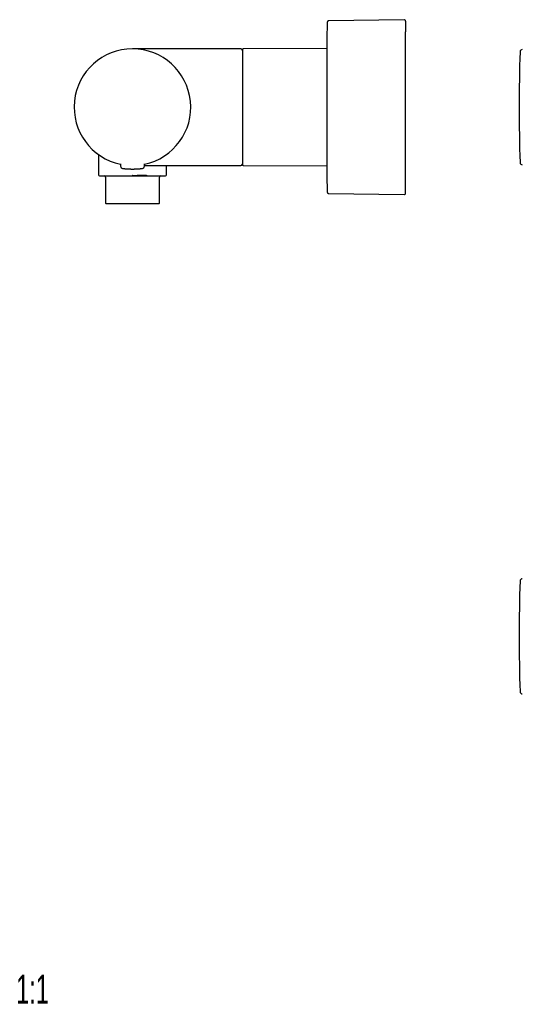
# Model space of a CAD drawing. Header units: millimetres. Extents: x 8 to 734, y 12 to 350.
# Tile 1 of 8: x 8 to 181, y 12 to 350. Entities that reach past the tile are written whole.
import ezdxf

# ---------------------------------------------------------------- set-up
doc = ezdxf.new("R2010")
doc.units = ezdxf.units.MM
doc.styles.add('SLDTEXTSTYLE0', font='TXT', dxfattribs={"width": 0.605})

msp = doc.modelspace()

# ---------------------------------------------------------------- linework, layer by layer
at = {"color": 7, "linetype": 'Continuous', "lineweight": 30}
for p, q in [((140.32, 349.56), (114.45, 349.13)), ((66.74, 339.57), (47.17, 339.57)), ((80.17, 339.57), (67.65, 339.57)), ((84.37, 339.57), (80.17, 339.57)), ((80.17, 339.56), (80.17, 339.57)), ((113.83, 339.69), (85.17, 339.57)), ((113.83, 339.69), (113.83, 299.44)), ((34.97, 303.72), (35.01, 303.69)), ((35.52, 303.31), (35.52, 296.37)), ((43.07, 300.16), (43.08, 299.35)), ((49.88, 298.49), (49.88, 298.49)), ((51.27, 299.35), (51.28, 300.16)), ((51.27, 299.57), (68.32, 299.57)), ((58.82, 296.37), (58.82, 299.57)), ((68.67, 299.57), (80.17, 299.57)), ((80.17, 299.57), (84.37, 299.57)), ((85.17, 299.57), (113.83, 299.44)), ((37.92, 295.57), (37.92, 286.67)), ((51.8, 296.07), (51.99, 296.31)), ((51.8, 296.07), (51.86, 296.07)), ((56.42, 286.67), (56.42, 295.57)), ((114.45, 290.01), (140.32, 289.58)), ((56.22, 286.47), (38.12, 286.47))]:
    msp.add_line(p, q, dxfattribs=at)
for centre, radius, start, end in [((114.46, 348.63), 0.5, 90.956, 178.6697), ((140.33, 349.06), 0.5, 0, 90.9548), ((47.17, 319.57), 20, 281.8389, 258.161), ((47.17, 319.57), 20, 281.8413, 258.1587), ((84.37, 339.07), 0.5, 0, 90), ((85.17, 339.27), 0.3, 90.25, 180), ((613.83, 337.02), 500, 179.6306, 180), ((829.83, 319.57), 649.99, 178.32705, 181.67295), ((180.92, 338.52), 0.8, 90.5, 178.327), ((613.83, 302.12), 500, 180, 180.3698), ((180.92, 300.61), 0.8, 181.673, 269.5), ((43.88, 299.36), 0.8, 180.5, 263.2497), ((50.47, 299.36), 0.8, 276.7503, 359.5), ((84.37, 300.07), 0.5, 270, 0), ((85.17, 299.87), 0.3, 180, 269.75), ((35.82, 296.37), 0.3, 180, 270), ((37.42, 295.57), 0.5, 0, 90), ((56.92, 295.57), 0.5, 90, 180), ((58.52, 296.37), 0.3, 270, 0), ((114.46, 290.51), 0.5, 181.3318, 269.044), ((140.33, 290.08), 0.5, 269.0452, 0), ((38.12, 286.67), 0.2, 180, 270), ((56.22, 286.67), 0.2, 270, 0), ((829.83, 138.17), 649.99, 178.32705, 181.67295), ((180.92, 157.13), 0.8, 90.5, 178.327), ((180.92, 119.22), 0.8, 181.673, 269.5)]:
    msp.add_arc(centre, radius, start, end, dxfattribs=at)
for points in [[(113.96, 348.64), (113.95, 347.94), (113.91, 346.54), (113.88, 344.44), (113.85, 342.34), (113.84, 340.94), (113.84, 340.24)], [(113.84, 298.89), (113.84, 298.19), (113.85, 296.79), (113.88, 294.69), (113.91, 292.59), (113.95, 291.2), (113.96, 290.5)], [(48.62, 296.07), (49.73, 296.07), (50.79, 296.07), (51.8, 296.07)]]:
    msp.add_open_spline(points, degree=3, dxfattribs=at)
for points, knots in [([(140.83, 349.06), (140.83, 349.06), (140.83, 349.06), (140.83, 349.04), (140.83, 349.02), (140.83, 348.99), (140.83, 348.96), (140.83, 348.94), (140.83, 348.92), (140.83, 348.9), (140.83, 348.88), (140.83, 348.86), (140.83, 348.82), (140.83, 348.76), (140.83, 348.67), (140.83, 348.56), (140.83, 348.45), (140.83, 348.32), (140.83, 348.2), (140.83, 348.08), (140.83, 347.98), (140.83, 347.86), (140.83, 347.75), (140.83, 347.63), (140.83, 347.51), (140.83, 347.36), (140.83, 347.2), (140.83, 347.01), (140.83, 346.81), (140.83, 346.6), (140.83, 346.39), (140.83, 346.16), (140.83, 345.93), (140.83, 345.7), (140.83, 345.53), (140.83, 345.45)], [0, 0, 0, 0, 0.030548, 0.068204, 0.101349, 0.134511, 0.167698, 0.180746, 0.193799, 0.206859, 0.219926, 0.233, 0.246083, 0.286721, 0.327296, 0.367827, 0.40833, 0.448821, 0.489317, 0.516601, 0.543901, 0.571221, 0.598566, 0.625941, 0.652229, 0.67803, 0.714113, 0.750164, 0.786193, 0.822213, 0.858235, 0.893628, 0.929046, 0.964499, 1, 1, 1, 1]), ([(140.83, 290.08), (140.83, 290.08), (140.83, 290.08), (140.83, 290.08), (140.83, 290.1), (140.83, 290.13), (140.83, 290.16), (140.83, 290.2), (140.83, 290.25), (140.83, 290.3), (140.83, 290.35), (140.83, 290.41), (140.83, 290.48), (140.83, 290.55), (140.83, 290.64), (140.83, 290.74), (140.83, 290.86), (140.83, 290.98), (140.83, 291.12), (140.83, 291.27), (140.83, 291.43), (140.83, 291.61), (140.83, 291.79), (140.83, 291.99), (140.83, 292.2), (140.83, 292.41), (140.83, 292.63), (140.83, 292.85), (140.83, 293.08), (140.83, 293.32), (140.83, 293.55), (140.83, 293.77), (140.83, 293.98), (140.83, 294.19), (140.83, 294.4), (140.83, 294.62), (140.83, 294.84), (140.83, 295.07), (140.83, 295.33), (140.83, 295.61), (140.83, 295.92), (140.83, 296.24), (140.83, 296.56), (140.83, 296.84), (140.83, 297.06), (140.83, 297.22), (140.83, 297.38), (140.83, 297.55), (140.83, 297.72), (140.83, 297.89), (140.83, 298.06), (140.83, 298.29), (140.83, 298.6), (140.83, 298.97), (140.83, 299.32), (140.83, 299.64), (140.83, 299.94), (140.83, 300.25), (140.83, 300.55), (140.83, 300.86), (140.83, 301.16), (140.83, 301.5), (140.83, 301.88), (140.83, 302.31), (140.83, 302.75), (140.83, 303.19), (140.83, 303.63), (140.83, 304.07), (140.83, 304.52), (140.83, 304.97), (140.83, 305.44), (140.83, 305.93), (140.83, 306.43), (140.83, 306.94), (140.83, 307.45), (140.83, 307.96), (140.83, 308.43), (140.83, 308.84), (140.83, 309.19), (140.83, 309.55), (140.83, 309.91), (140.83, 310.27), (140.83, 310.65), (140.83, 311.08), (140.83, 311.57), (140.83, 312.11), (140.83, 312.66), (140.83, 313.21), (140.83, 313.76), (140.83, 314.3), (140.83, 314.85), (140.83, 315.4), (140.83, 315.85), (140.83, 316.21), (140.83, 316.48), (140.83, 316.75), (140.83, 317.01), (140.83, 317.28), (140.83, 317.54), (140.83, 317.88), (140.83, 318.3), (140.83, 318.79), (140.83, 319.29), (140.83, 319.8), (140.83, 320.32), (140.83, 320.85), (140.83, 321.37), (140.83, 321.86), (140.83, 322.32), (140.83, 322.75), (140.83, 323.17), (140.83, 323.59), (140.83, 324.01), (140.83, 324.43), (140.83, 324.85), (140.83, 325.31), (140.83, 325.79), (140.83, 326.32), (140.83, 326.84), (140.83, 327.35), (140.83, 327.88), (140.83, 328.42), (140.83, 328.96), (140.83, 329.49), (140.83, 330.03), (140.83, 330.55), (140.83, 331.07), (140.83, 331.57), (140.83, 332.06), (140.83, 332.54), (140.83, 333.02), (140.83, 333.46), (140.83, 333.86), (140.83, 334.22), (140.83, 334.59), (140.83, 334.94), (140.83, 335.3), (140.83, 335.65), (140.83, 336), (140.83, 336.37), (140.83, 336.77), (140.83, 337.19), (140.83, 337.61), (140.83, 338.02), (140.83, 338.36), (140.83, 338.62), (140.83, 338.81), (140.83, 339), (140.83, 339.19), (140.83, 339.38), (140.83, 339.56), (140.83, 339.75), (140.83, 339.99), (140.83, 340.31), (140.83, 340.68), (140.83, 341.01), (140.83, 341.31), (140.83, 341.58), (140.83, 341.85), (140.83, 342.11), (140.83, 342.37), (140.83, 342.61), (140.83, 342.88), (140.83, 343.17), (140.83, 343.49), (140.83, 343.79), (140.83, 344.09), (140.83, 344.38), (140.83, 344.66), (140.83, 344.93), (140.83, 345.2), (140.83, 345.36), (140.83, 345.45)], [0, 0, 0, 0, 0.002976, 0.0097, 0.016431, 0.023169, 0.029916, 0.035401, 0.040879, 0.046351, 0.051819, 0.057282, 0.062743, 0.068202, 0.073661, 0.080525, 0.087393, 0.094266, 0.101148, 0.10804, 0.115352, 0.122652, 0.129942, 0.137226, 0.144506, 0.151785, 0.158649, 0.165516, 0.17239, 0.179272, 0.186164, 0.191534, 0.196897, 0.202255, 0.207608, 0.212958, 0.218305, 0.223651, 0.228997, 0.235718, 0.242443, 0.249173, 0.255911, 0.262659, 0.265892, 0.269123, 0.272352, 0.275578, 0.278803, 0.282026, 0.285248, 0.288469, 0.295215, 0.30196, 0.308705, 0.313868, 0.319035, 0.324205, 0.329379, 0.334559, 0.339535, 0.34442, 0.351251, 0.358076, 0.364896, 0.371714, 0.378532, 0.38523, 0.391933, 0.398642, 0.40536, 0.412617, 0.419863, 0.427102, 0.434335, 0.441566, 0.448798, 0.453669, 0.458543, 0.46342, 0.4683, 0.473185, 0.478282, 0.483462, 0.490704, 0.497938, 0.505167, 0.512393, 0.519619, 0.52672, 0.533825, 0.540938, 0.548061, 0.551499, 0.554934, 0.558366, 0.561796, 0.565224, 0.56865, 0.572074, 0.578349, 0.584622, 0.590894, 0.597615, 0.60434, 0.611071, 0.617808, 0.624556, 0.630041, 0.635519, 0.640991, 0.646458, 0.651922, 0.657382, 0.662842, 0.668301, 0.675165, 0.682033, 0.688906, 0.695788, 0.70268, 0.709992, 0.717292, 0.724582, 0.731866, 0.739146, 0.746424, 0.753289, 0.760156, 0.76703, 0.773912, 0.780804, 0.786174, 0.791537, 0.796895, 0.802248, 0.807598, 0.812945, 0.818291, 0.823637, 0.830358, 0.837083, 0.843813, 0.850551, 0.857299, 0.860532, 0.863763, 0.866991, 0.870218, 0.873443, 0.876666, 0.879888, 0.883109, 0.889855, 0.896599, 0.903344, 0.908508, 0.913675, 0.918845, 0.924019, 0.929199, 0.934175, 0.939059, 0.94589, 0.952714, 0.959534, 0.966352, 0.97317, 0.979869, 0.986572, 0.993282, 1, 1, 1, 1]), ([(80.17, 339.56), (80.03, 339.56), (79.73, 339.56), (79.27, 339.56), (78.81, 339.56), (78.33, 339.56), (77.85, 339.56), (77.36, 339.56), (76.84, 339.56), (76.29, 339.56), (75.72, 339.57), (75.14, 339.57), (74.55, 339.57), (73.94, 339.57), (73.31, 339.57), (72.66, 339.57), (72, 339.57), (71.34, 339.57), (70.67, 339.57), (69.95, 339.57), (69.19, 339.57), (68.37, 339.57), (67.56, 339.57), (67.01, 339.57), (66.74, 339.57)], [0, 0, 0, 0, 0.0330576, 0.0668995, 0.1014991, 0.1368297, 0.1728643, 0.2095762, 0.2469386, 0.2887564, 0.3312931, 0.3745128, 0.4183797, 0.4628579, 0.5106598, 0.5590662, 0.6080343, 0.6575212, 0.7074841, 0.75788, 0.8177728, 0.8781372, 0.9389031, 1, 1, 1, 1]), ([(84.87, 339.27), (84.87, 339.27), (84.87, 339.27), (84.87, 339.26), (84.87, 339.25), (84.87, 339.23), (84.87, 339.2), (84.87, 339.16), (84.87, 339.12), (84.87, 339.07), (84.87, 339.01), (84.87, 338.95), (84.87, 338.89), (84.87, 338.81), (84.87, 338.74), (84.87, 338.64), (84.87, 338.53), (84.87, 338.4), (84.87, 338.27), (84.87, 338.12), (84.87, 337.96), (84.87, 337.79), (84.87, 337.62), (84.87, 337.44), (84.87, 337.26), (84.87, 337.06), (84.87, 336.85), (84.87, 336.63), (84.87, 336.4), (84.87, 336.16), (84.87, 335.9), (84.87, 335.64), (84.87, 335.39), (84.87, 335.16), (84.87, 334.94), (84.87, 334.71), (84.87, 334.48), (84.87, 334.24), (84.87, 333.99), (84.87, 333.74), (84.87, 333.47), (84.87, 333.19), (84.87, 332.91), (84.87, 332.63), (84.87, 332.34), (84.87, 332.07), (84.87, 331.81), (84.87, 331.58), (84.87, 331.35), (84.87, 331.11), (84.87, 330.87), (84.87, 330.62), (84.87, 330.37), (84.87, 330.11), (84.87, 329.84), (84.87, 329.56), (84.87, 329.29), (84.87, 329.01), (84.87, 328.73), (84.87, 328.45), (84.87, 328.15), (84.87, 327.84), (84.87, 327.51), (84.87, 327.24), (84.87, 327.05), (84.87, 326.91), (84.87, 326.78), (84.87, 326.65), (84.87, 326.52), (84.87, 326.34), (84.87, 326.1), (84.87, 325.83), (84.87, 325.54), (84.87, 325.26), (84.87, 324.98), (84.87, 324.69), (84.87, 324.41), (84.87, 324.11), (84.87, 323.81), (84.87, 323.48), (84.87, 323.22), (84.87, 323.03), (84.87, 322.9), (84.87, 322.77), (84.87, 322.64), (84.87, 322.51), (84.87, 322.31), (84.87, 322.04), (84.87, 321.7), (84.87, 321.36), (84.87, 321.02), (84.87, 320.68), (84.87, 320.34), (84.87, 320.03), (84.87, 319.75), (84.87, 319.5), (84.87, 319.24), (84.87, 318.99), (84.87, 318.73), (84.87, 318.49), (84.87, 318.19), (84.87, 317.84), (84.87, 317.43), (84.87, 317.02), (84.87, 316.63), (84.87, 316.26), (84.87, 315.99), (84.87, 315.82), (84.87, 315.74), (84.87, 315.66), (84.87, 315.58), (84.87, 315.5), (84.87, 315.42), (84.87, 315.22), (84.87, 314.89), (84.87, 314.44), (84.87, 313.99), (84.87, 313.63), (84.87, 313.35), (84.87, 313.15), (84.87, 312.95), (84.87, 312.75), (84.87, 312.56), (84.87, 312.38), (84.87, 312.12), (84.87, 311.78), (84.87, 311.36), (84.87, 310.94), (84.87, 310.53), (84.87, 310.26), (84.87, 310.12)], [0, 0, 0, 0, 0.00485, 0.014067, 0.023279, 0.032488, 0.041698, 0.050913, 0.060135, 0.069514, 0.078152, 0.086787, 0.095422, 0.104058, 0.1127, 0.121349, 0.132519, 0.14368, 0.154839, 0.166002, 0.177174, 0.188405, 0.199013, 0.209617, 0.220221, 0.230831, 0.241452, 0.252709, 0.263957, 0.275203, 0.286452, 0.297712, 0.308918, 0.31769, 0.326458, 0.335226, 0.343996, 0.352772, 0.361555, 0.370984, 0.380406, 0.389825, 0.399246, 0.40867, 0.418103, 0.427377, 0.434616, 0.441853, 0.449088, 0.456325, 0.463564, 0.470807, 0.478055, 0.485887, 0.493715, 0.501541, 0.509366, 0.517193, 0.525024, 0.532862, 0.540461, 0.549325, 0.558187, 0.567049, 0.570531, 0.574014, 0.577498, 0.580983, 0.58447, 0.587957, 0.595211, 0.602462, 0.609712, 0.616961, 0.624212, 0.631467, 0.638726, 0.645703, 0.653829, 0.661954, 0.67008, 0.673273, 0.676466, 0.679661, 0.682856, 0.686052, 0.689249, 0.697685, 0.706118, 0.71455, 0.722985, 0.731424, 0.739681, 0.747677, 0.753958, 0.76024, 0.766523, 0.772808, 0.779096, 0.785029, 0.790808, 0.800911, 0.811005, 0.821096, 0.831187, 0.840071, 0.848962, 0.850959, 0.852957, 0.854955, 0.856954, 0.858953, 0.860954, 0.862955, 0.874371, 0.885774, 0.897172, 0.90857, 0.913689, 0.91881, 0.923934, 0.929061, 0.934191, 0.9389, 0.943429, 0.954744, 0.966052, 0.977359, 0.988674, 1, 1, 1, 1]), ([(84.87, 310.12), (84.87, 310), (84.87, 309.76), (84.87, 309.41), (84.87, 309.06), (84.87, 308.78), (84.87, 308.56), (84.87, 308.41), (84.87, 308.26), (84.87, 308.1), (84.87, 307.95), (84.87, 307.79), (84.87, 307.55), (84.87, 307.24), (84.87, 306.86), (84.87, 306.54), (84.87, 306.26), (84.87, 306.08), (84.87, 305.97), (84.87, 305.92), (84.87, 305.87), (84.87, 305.81), (84.87, 305.76), (84.87, 305.71), (84.87, 305.58), (84.87, 305.36), (84.87, 305.08), (84.87, 304.79), (84.87, 304.52), (84.87, 304.29), (84.87, 304.11), (84.87, 303.96), (84.87, 303.82), (84.87, 303.68), (84.87, 303.54), (84.87, 303.4), (84.87, 303.23), (84.87, 303.05), (84.87, 302.86), (84.87, 302.67), (84.87, 302.49), (84.87, 302.3), (84.87, 302.11), (84.87, 301.96), (84.87, 301.86), (84.87, 301.8), (84.87, 301.75), (84.87, 301.69), (84.87, 301.62), (84.87, 301.52), (84.87, 301.41), (84.87, 301.3), (84.87, 301.2), (84.87, 301.1), (84.87, 301), (84.87, 300.91), (84.87, 300.81), (84.87, 300.71), (84.87, 300.61), (84.87, 300.54), (84.87, 300.49), (84.87, 300.46), (84.87, 300.42), (84.87, 300.39), (84.87, 300.36), (84.87, 300.31), (84.87, 300.26), (84.87, 300.19), (84.87, 300.13), (84.87, 300.07), (84.87, 300.03), (84.87, 299.98), (84.87, 299.95), (84.87, 299.92), (84.87, 299.9), (84.87, 299.89), (84.87, 299.88), (84.87, 299.87), (84.87, 299.87), (84.87, 299.87), (84.87, 299.87)], [0, 0, 0, 0, 0.019508, 0.038999, 0.058482, 0.077964, 0.086714, 0.095465, 0.104221, 0.11298, 0.121743, 0.131321, 0.141233, 0.16434, 0.187432, 0.210523, 0.22577, 0.241026, 0.244453, 0.247881, 0.251309, 0.254738, 0.258168, 0.261599, 0.26503, 0.284947, 0.304839, 0.324715, 0.344583, 0.364454, 0.37561, 0.386771, 0.397939, 0.409115, 0.4203, 0.432169, 0.444319, 0.461325, 0.478333, 0.495349, 0.51251, 0.530453, 0.550185, 0.569919, 0.576123, 0.582328, 0.588535, 0.594744, 0.600955, 0.614354, 0.627749, 0.64114, 0.654532, 0.667928, 0.681329, 0.694738, 0.70868, 0.725133, 0.741582, 0.758032, 0.764496, 0.770961, 0.777428, 0.783897, 0.790368, 0.796842, 0.813546, 0.830241, 0.846933, 0.863627, 0.880328, 0.897042, 0.914206, 0.927801, 0.941391, 0.95498, 0.96857, 0.982165, 0.995767, 1, 1, 1, 1]), ([(34.72, 303.92), (34.73, 303.91), (34.73, 303.91), (34.75, 303.9), (34.76, 303.89), (34.77, 303.88), (34.79, 303.86), (34.8, 303.85), (34.81, 303.84), (34.83, 303.83), (34.85, 303.82), (34.87, 303.8), (34.92, 303.76), (34.96, 303.73), (34.98, 303.71), (34.98, 303.71)], [0, 0, 0, 0, 0.0631012, 0.1457908, 0.22296, 0.2946124, 0.3554516, 0.4131142, 0.4708116, 0.5286603, 0.5866609, 0.6448136, 0.8201807, 0.9969223, 1, 1, 1, 1]), ([(59.36, 303.71), (59.36, 303.71), (59.37, 303.72), (59.39, 303.73), (59.41, 303.75), (59.43, 303.76), (59.45, 303.78), (59.47, 303.79), (59.49, 303.81), (59.51, 303.83), (59.54, 303.85), (59.56, 303.86), (59.58, 303.88), (59.59, 303.89), (59.6, 303.89)], [0, 0, 0, 0, 0.022598, 0.089813, 0.158435, 0.228465, 0.299902, 0.374068, 0.453223, 0.554847, 0.663715, 0.779831, 0.9032, 1, 1, 1, 1]), ([(43.78, 298.57), (43.78, 298.57), (43.78, 298.57), (43.8, 298.57), (43.82, 298.56), (43.85, 298.56), (43.88, 298.56), (43.93, 298.55), (43.98, 298.54), (44.04, 298.54), (44.12, 298.53), (44.2, 298.52), (44.3, 298.51), (44.39, 298.5), (44.45, 298.5), (44.47, 298.49)], [0, 0, 0, 0, 0.076133, 0.151739, 0.227011, 0.302145, 0.37734, 0.452792, 0.528697, 0.605246, 0.69293, 0.780062, 0.866924, 0.953803, 1, 1, 1, 1]), ([(44.46, 298.49), (44.47, 298.49), (44.47, 298.49), (44.49, 298.49), (44.51, 298.49), (44.54, 298.49), (44.58, 298.48), (44.62, 298.48), (44.65, 298.48), (44.7, 298.47), (44.74, 298.47), (44.78, 298.47), (44.81, 298.46), (44.84, 298.46), (44.86, 298.46), (44.88, 298.46), (44.89, 298.46)], [0, 0, 0, 0, 0.038117, 0.084849, 0.152919, 0.234476, 0.323544, 0.412636, 0.501734, 0.60074, 0.699755, 0.79766, 0.862383, 0.917473, 0.963187, 1, 1, 1, 1]), ([(44.76, 298.47), (44.77, 298.47), (44.78, 298.47), (44.81, 298.46), (44.85, 298.46), (44.87, 298.46), (44.89, 298.46)], [0, 0, 0, 0, 0.216612, 0.453745, 0.714217, 1, 1, 1, 1]), ([(44.88, 298.46), (44.9, 298.46), (44.95, 298.45), (45.06, 298.44), (45.21, 298.43), (45.37, 298.42), (45.53, 298.41), (45.7, 298.4), (45.88, 298.4), (46.06, 298.39), (46.24, 298.38), (46.42, 298.38), (46.61, 298.37), (46.79, 298.37), (46.98, 298.37), (47.18, 298.37), (47.37, 298.37), (47.56, 298.37), (47.74, 298.37), (47.93, 298.38), (48.11, 298.38), (48.29, 298.39), (48.47, 298.4), (48.65, 298.4), (48.82, 298.41), (48.98, 298.42), (49.14, 298.43), (49.29, 298.44), (49.4, 298.45), (49.46, 298.46), (49.47, 298.46)], [0, 0, 0, 0, 0.008452, 0.046063, 0.083548, 0.121024, 0.15861, 0.196421, 0.234574, 0.272669, 0.310495, 0.348164, 0.385791, 0.42349, 0.461376, 0.499561, 0.537764, 0.575667, 0.61338, 0.65102, 0.688699, 0.726534, 0.764636, 0.802786, 0.840593, 0.878173, 0.915642, 0.953117, 0.990717, 1, 1, 1, 1]), ([(49.46, 298.46), (49.48, 298.46), (49.5, 298.46), (49.54, 298.46), (49.57, 298.47), (49.58, 298.47), (49.59, 298.47)], [0, 0, 0, 0, 0.285779, 0.54625, 0.783385, 1, 1, 1, 1]), ([(49.58, 298.47), (49.62, 298.47), (49.69, 298.48), (49.74, 298.48), (49.76, 298.48)], [0, 0, 0, 0, 0.672574, 1, 1, 1, 1]), ([(49.76, 298.48), (49.77, 298.48), (49.79, 298.49), (49.83, 298.49), (49.86, 298.49), (49.88, 298.49), (49.89, 298.5)], [0, 0, 0, 0, 0.2357202, 0.479845, 0.7341162, 1, 1, 1, 1]), ([(49.88, 298.49), (49.9, 298.5), (49.96, 298.5), (50.05, 298.51), (50.14, 298.52), (50.23, 298.53), (50.31, 298.54), (50.37, 298.54), (50.42, 298.55), (50.47, 298.56), (50.5, 298.56), (50.53, 298.56), (50.55, 298.57), (50.56, 298.57), (50.56, 298.57), (50.57, 298.57)], [0, 0, 0, 0, 0.048485, 0.135108, 0.22171, 0.308575, 0.395988, 0.472383, 0.548136, 0.623436, 0.698479, 0.77346, 0.848577, 0.924026, 1, 1, 1, 1]), ([(68.32, 299.57), (68.57, 299.57), (69.06, 299.57), (69.79, 299.57), (70.52, 299.57), (71.24, 299.57), (71.95, 299.57), (72.65, 299.57), (73.33, 299.57), (74.01, 299.57), (74.64, 299.57), (75.23, 299.57), (75.78, 299.57), (76.32, 299.57), (76.85, 299.57), (77.38, 299.57), (77.88, 299.57), (78.37, 299.57), (78.83, 299.57), (79.29, 299.57), (79.73, 299.57), (80.03, 299.57), (80.17, 299.57)], [0, 0, 0, 0, 0.062311, 0.12419, 0.185577, 0.246412, 0.306634, 0.365127, 0.422915, 0.479942, 0.536149, 0.583157, 0.629499, 0.675143, 0.720053, 0.764195, 0.807534, 0.847631, 0.886954, 0.925476, 0.963168, 1, 1, 1, 1]), ([(35.82, 296.07), (35.82, 296.07), (35.82, 296.07), (35.83, 296.07), (35.84, 296.07), (35.87, 296.07), (35.9, 296.07), (35.94, 296.07), (35.98, 296.07), (36.04, 296.07), (36.1, 296.07), (36.17, 296.07), (36.24, 296.07), (36.33, 296.07), (36.43, 296.07), (36.54, 296.07), (36.64, 296.07), (36.73, 296.07), (36.8, 296.07), (36.87, 296.07), (36.94, 296.07), (37.01, 296.07), (37.11, 296.07), (37.24, 296.07), (37.39, 296.07), (37.56, 296.07), (37.73, 296.07), (37.9, 296.07), (38.09, 296.07), (38.28, 296.07), (38.47, 296.07), (38.65, 296.07), (38.81, 296.07), (38.99, 296.07), (39.16, 296.07), (39.34, 296.07), (39.53, 296.07), (39.72, 296.07), (39.93, 296.07), (40.17, 296.07), (40.44, 296.07), (40.71, 296.07), (40.99, 296.07), (41.28, 296.07), (41.57, 296.07), (41.86, 296.07), (42.17, 296.07), (42.47, 296.07), (42.78, 296.07), (43.1, 296.07), (43.42, 296.07), (43.74, 296.07), (44.06, 296.07), (44.38, 296.07), (44.7, 296.07), (45.02, 296.07), (45.29, 296.07), (45.51, 296.07), (45.68, 296.07), (45.85, 296.07), (46.02, 296.07), (46.19, 296.07), (46.42, 296.07), (46.69, 296.07), (47.01, 296.07), (47.33, 296.07), (47.66, 296.07), (47.98, 296.07), (48.3, 296.07), (48.51, 296.07), (48.62, 296.07)], [0, 0, 0, 0, 0.002449, 0.020013, 0.037618, 0.053013, 0.068379, 0.083726, 0.099063, 0.114402, 0.129754, 0.145128, 0.160535, 0.177406, 0.194244, 0.211062, 0.227874, 0.236683, 0.245496, 0.254316, 0.263143, 0.271981, 0.28083, 0.297105, 0.31335, 0.329577, 0.3458, 0.36203, 0.37828, 0.394562, 0.411184, 0.424264, 0.437329, 0.450386, 0.463442, 0.476502, 0.489574, 0.502664, 0.515778, 0.533285, 0.550755, 0.568204, 0.585648, 0.603102, 0.620581, 0.638101, 0.655737, 0.673334, 0.690911, 0.708481, 0.726062, 0.743668, 0.761316, 0.778349, 0.795348, 0.812327, 0.829299, 0.838192, 0.84709, 0.855993, 0.864905, 0.873828, 0.882763, 0.899542, 0.916288, 0.933014, 0.949735, 0.966464, 0.983214, 1, 1, 1, 1]), ([(48.62, 296.07), (48.51, 296.07), (48.3, 296.07), (48, 296.07), (47.75, 296.07), (47.54, 296.07), (47.38, 296.08), (47.27, 296.08), (47.22, 296.09), (47.19, 296.09), (47.16, 296.09), (47.14, 296.09), (47.13, 296.1), (47.12, 296.1), (47.13, 296.11), (47.15, 296.11), (47.16, 296.11), (47.17, 296.11)], [0, 0, 0, 0, 0.2150493, 0.402882, 0.5634226, 0.6966049, 0.8023805, 0.8807431, 0.8959296, 0.9094754, 0.9314108, 0.9471629, 0.9570629, 0.9626433, 0.9695605, 0.9817445, 1, 1, 1, 1]), ([(47.17, 296.11), (47.18, 296.12), (47.22, 296.12), (47.32, 296.13), (47.55, 296.15), (47.96, 296.17), (48.56, 296.19), (49.28, 296.22), (49.94, 296.24), (50.51, 296.26), (50.98, 296.28), (51.48, 296.29), (51.81, 296.3), (51.99, 296.31)], [0, 0, 0, 0, 0.004474, 0.026242, 0.057192, 0.146615, 0.275142, 0.419056, 0.58958, 0.680434, 0.779122, 0.885644, 1, 1, 1, 1]), ([(51.99, 296.31), (51.98, 296.24), (51.96, 296.18), (51.92, 296.09), (51.89, 296.07), (51.86, 296.07)], [0, 0, 0, 0, 0.5, 0.5, 1, 1, 1, 1]), ([(51.86, 296.07), (51.94, 296.07), (52.1, 296.07), (52.33, 296.07), (52.55, 296.07), (52.78, 296.07), (53, 296.07), (53.22, 296.07), (53.43, 296.07), (53.64, 296.07), (53.85, 296.07), (54.04, 296.07), (54.23, 296.07), (54.42, 296.07), (54.6, 296.07), (54.78, 296.07), (54.97, 296.07), (55.18, 296.07), (55.4, 296.07), (55.62, 296.07), (55.82, 296.07), (56.02, 296.07), (56.22, 296.07), (56.41, 296.07), (56.61, 296.07), (56.8, 296.07), (56.98, 296.07), (57.15, 296.07), (57.31, 296.07), (57.46, 296.07), (57.59, 296.07), (57.71, 296.07), (57.82, 296.07), (57.93, 296.07), (58.03, 296.07), (58.11, 296.07), (58.18, 296.07), (58.24, 296.07), (58.29, 296.07), (58.34, 296.07), (58.38, 296.07), (58.42, 296.07), (58.45, 296.07), (58.48, 296.07), (58.5, 296.07), (58.51, 296.07), (58.52, 296.07), (58.52, 296.07), (58.52, 296.07)], [0, 0, 0, 0, 0.019724, 0.039425, 0.059111, 0.078793, 0.098481, 0.118185, 0.137914, 0.158394, 0.176872, 0.195336, 0.213793, 0.232253, 0.250723, 0.269213, 0.28773, 0.311991, 0.336216, 0.360425, 0.384635, 0.408865, 0.433135, 0.457694, 0.484762, 0.511804, 0.538847, 0.565917, 0.59304, 0.617679, 0.64228, 0.666863, 0.691447, 0.716053, 0.7407, 0.76507, 0.784113, 0.80314, 0.82216, 0.841182, 0.860216, 0.87927, 0.898353, 0.918953, 0.939526, 0.960085, 0.98064, 1, 1, 1, 1])]:
    msp.add_open_spline(points, degree=3, knots=knots, dxfattribs=at)

# ---------------------------------------------------------------- texts
at = {"color": 7, "linetype": 'Continuous', "lineweight": 0, "insert": (7.28, 22.19), "char_height": 10, "attachment_point": 1, "style": 'SLDTEXTSTYLE0'}
msp.add_mtext('1:1', dxfattribs=at)

doc.saveas('drawing.dxf')
